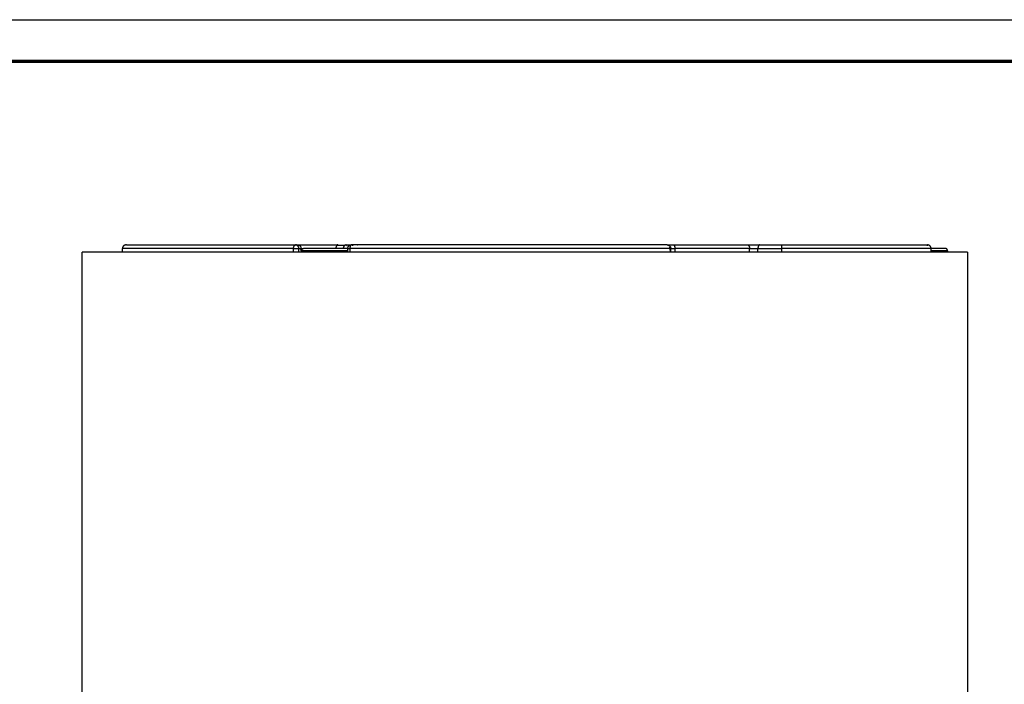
# Model space of a CAD drawing. Header units: millimetres. Extents: x -534 to -34, y 1269 to 1769.
# Tile 38 of 91: x -353 to -220, y 1679 to 1769. Entities that reach past the tile are written whole.
import ezdxf

# ---------------------------------------------------------------- set-up
doc = ezdxf.new("R2010")
doc.units = ezdxf.units.MM
doc.layers.add('ROXX_B.FLEX', color=7, linetype='Continuous', true_color=0x000000)

msp = doc.modelspace()

# ---------------------------------------------------------------- linework, layer by layer
at = {"layer": 'ROXX_B.FLEX'}
msp.add_lwpolyline([(-33.712, 1268.915), (-533.712, 1268.915), (-533.712, 1768.915), (-33.712, 1768.915)], close=True, dxfattribs=at)
at = {"layer": 'ROXX_B.FLEX', "color": 250, "lineweight": 70, "true_color": 0x1a171b}
msp.add_lwpolyline([(-39.351, 1274.554), (-528.073, 1274.554), (-528.073, 1763.276), (-39.351, 1763.276)], close=True, dxfattribs=at)
at = {"layer": 'ROXX_B.FLEX', "color": 18, "true_color": 0x000000}
for points in [[(-338.848, 1738.371), (-338.864, 1738.371), (-338.879, 1738.37), (-338.894, 1738.369), (-338.909, 1738.368), (-338.924, 1738.366), (-338.939, 1738.364), (-338.953, 1738.362), (-338.967, 1738.359), (-338.981, 1738.356), (-338.995, 1738.353), (-339.009, 1738.349), (-339.022, 1738.345), (-339.036, 1738.341), (-339.049, 1738.337), (-339.062, 1738.332), (-339.074, 1738.327), (-339.087, 1738.322), (-339.099, 1738.316), (-339.111, 1738.311), (-339.122, 1738.305), (-339.134, 1738.299), (-339.145, 1738.292), (-339.156, 1738.286), (-339.167, 1738.279), (-339.177, 1738.272), (-339.188, 1738.265), (-339.198, 1738.258), (-339.208, 1738.25), (-339.217, 1738.242), (-339.227, 1738.234), (-339.236, 1738.226), (-339.245, 1738.218), (-339.254, 1738.209), (-339.262, 1738.201), (-339.271, 1738.192), (-339.279, 1738.183), (-339.287, 1738.174), (-339.294, 1738.164), (-339.302, 1738.155), (-339.309, 1738.145), (-339.316, 1738.135), (-339.322, 1738.125), (-339.329, 1738.115), (-339.335, 1738.105), (-339.341, 1738.095), (-339.346, 1738.084), (-339.352, 1738.074), (-339.357, 1738.063), (-339.361, 1738.052), (-339.366, 1738.041), (-339.37, 1738.03), (-339.374, 1738.019), (-339.378, 1738.008), (-339.381, 1737.997), (-339.384, 1737.986), (-339.387, 1737.974), (-339.39, 1737.963), (-339.392, 1737.951), (-339.394, 1737.94), (-339.395, 1737.928), (-339.397, 1737.916), (-339.398, 1737.905), (-339.398, 1737.893), (-339.399, 1737.881)], [(-338.848, 1738.371), (-338.864, 1738.371), (-338.879, 1738.37), (-338.894, 1738.369), (-338.909, 1738.368), (-338.924, 1738.366), (-338.939, 1738.364), (-338.953, 1738.362), (-338.967, 1738.359), (-338.981, 1738.356), (-338.995, 1738.353), (-339.009, 1738.349), (-339.022, 1738.345), (-339.036, 1738.341), (-339.049, 1738.337), (-339.062, 1738.332), (-339.074, 1738.327), (-339.087, 1738.322), (-339.099, 1738.316), (-339.111, 1738.311), (-339.122, 1738.305), (-339.134, 1738.299), (-339.145, 1738.292), (-339.156, 1738.286), (-339.167, 1738.279), (-339.177, 1738.272), (-339.188, 1738.265), (-339.198, 1738.258), (-339.208, 1738.25), (-339.217, 1738.242), (-339.227, 1738.234), (-339.236, 1738.226), (-339.245, 1738.218), (-339.254, 1738.209), (-339.262, 1738.201), (-339.271, 1738.192), (-339.279, 1738.183), (-339.287, 1738.174), (-339.294, 1738.164), (-339.302, 1738.155), (-339.309, 1738.145), (-339.316, 1738.135), (-339.322, 1738.125), (-339.329, 1738.115), (-339.335, 1738.105), (-339.341, 1738.095), (-339.346, 1738.084), (-339.352, 1738.074), (-339.357, 1738.063), (-339.361, 1738.052), (-339.366, 1738.041), (-339.37, 1738.03), (-339.374, 1738.019), (-339.378, 1738.008), (-339.381, 1737.997), (-339.384, 1737.986), (-339.387, 1737.974), (-339.39, 1737.963), (-339.392, 1737.951), (-339.394, 1737.94), (-339.395, 1737.928), (-339.397, 1737.916), (-339.398, 1737.905), (-339.398, 1737.893), (-339.399, 1737.881)], [(-338.848, 1738.371), (-315.901, 1738.371)], [(-338.848, 1738.371), (-315.901, 1738.371)], [(-315.901, 1738.371), (-315.612, 1738.371)], [(-315.901, 1738.371), (-315.612, 1738.371)], [(-315.612, 1738.371), (-310.25, 1738.371)], [(-315.612, 1738.371), (-310.25, 1738.371)], [(-310.193, 1738.358), (-310.196, 1738.36), (-310.2, 1738.361), (-310.203, 1738.363), (-310.207, 1738.364), (-310.21, 1738.365), (-310.214, 1738.366), (-310.217, 1738.367), (-310.221, 1738.368), (-310.225, 1738.369), (-310.228, 1738.369), (-310.232, 1738.37), (-310.235, 1738.37), (-310.239, 1738.37), (-310.242, 1738.371), (-310.246, 1738.371), (-310.25, 1738.371)], [(-310.193, 1738.358), (-310.196, 1738.36), (-310.2, 1738.361), (-310.203, 1738.363), (-310.207, 1738.364), (-310.21, 1738.365), (-310.214, 1738.366), (-310.217, 1738.367), (-310.221, 1738.368), (-310.225, 1738.369), (-310.228, 1738.369), (-310.232, 1738.37), (-310.235, 1738.37), (-310.239, 1738.37), (-310.242, 1738.371), (-310.246, 1738.371), (-310.25, 1738.371)], [(-310.174, 1738.365), (-310.083, 1738.352), (-309.993, 1738.342), (-309.905, 1738.334), (-309.817, 1738.328), (-309.731, 1738.324), (-309.646, 1738.323), (-309.563, 1738.324), (-309.482, 1738.328), (-309.404, 1738.333), (-309.328, 1738.341), (-309.254, 1738.351), (-309.182, 1738.363)], [(-310.174, 1738.365), (-310.083, 1738.352), (-309.993, 1738.342), (-309.905, 1738.334), (-309.817, 1738.328), (-309.731, 1738.324), (-309.646, 1738.323), (-309.563, 1738.324), (-309.482, 1738.328), (-309.404, 1738.333), (-309.328, 1738.341), (-309.254, 1738.351), (-309.182, 1738.363)], [(-309.092, 1738.371), (-308.314, 1738.371)], [(-309.092, 1738.371), (-308.314, 1738.371)], [(-308.931, 1738.247), (-308.935, 1738.254), (-308.939, 1738.261), (-308.944, 1738.268), (-308.948, 1738.275), (-308.952, 1738.281), (-308.957, 1738.288), (-308.962, 1738.294), (-308.966, 1738.3), (-308.971, 1738.305), (-308.976, 1738.311), (-308.981, 1738.316), (-308.986, 1738.321), (-308.991, 1738.326), (-308.996, 1738.33), (-309.001, 1738.335), (-309.006, 1738.339), (-309.012, 1738.343), (-309.017, 1738.346), (-309.02, 1738.348), (-309.022, 1738.35), (-309.025, 1738.351), (-309.028, 1738.353), (-309.03, 1738.354), (-309.033, 1738.356), (-309.036, 1738.357), (-309.038, 1738.358), (-309.041, 1738.36), (-309.044, 1738.361), (-309.046, 1738.362), (-309.049, 1738.363), (-309.052, 1738.364), (-309.055, 1738.365), (-309.057, 1738.366), (-309.06, 1738.366), (-309.063, 1738.367), (-309.065, 1738.368), (-309.068, 1738.368), (-309.071, 1738.369), (-309.074, 1738.369), (-309.076, 1738.37), (-309.079, 1738.37), (-309.082, 1738.37), (-309.084, 1738.371), (-309.087, 1738.371), (-309.09, 1738.371), (-309.092, 1738.371)], [(-308.931, 1738.247), (-308.935, 1738.254), (-308.939, 1738.261), (-308.944, 1738.268), (-308.948, 1738.275), (-308.952, 1738.281), (-308.957, 1738.288), (-308.962, 1738.294), (-308.966, 1738.3), (-308.971, 1738.305), (-308.976, 1738.311), (-308.981, 1738.316), (-308.986, 1738.321), (-308.991, 1738.326), (-308.996, 1738.33), (-309.001, 1738.335), (-309.006, 1738.339), (-309.012, 1738.343), (-309.017, 1738.346), (-309.02, 1738.348), (-309.022, 1738.35), (-309.025, 1738.351), (-309.028, 1738.353), (-309.03, 1738.354), (-309.033, 1738.356), (-309.036, 1738.357), (-309.038, 1738.358), (-309.041, 1738.36), (-309.044, 1738.361), (-309.046, 1738.362), (-309.049, 1738.363), (-309.052, 1738.364), (-309.055, 1738.365), (-309.057, 1738.366), (-309.06, 1738.366), (-309.063, 1738.367), (-309.065, 1738.368), (-309.068, 1738.368), (-309.071, 1738.369), (-309.074, 1738.369), (-309.076, 1738.37), (-309.079, 1738.37), (-309.082, 1738.37), (-309.084, 1738.371), (-309.087, 1738.371), (-309.09, 1738.371), (-309.092, 1738.371)], [(-265.558, 1738.371), (-308.336, 1738.371)], [(-265.558, 1738.371), (-308.336, 1738.371)], [(-308.221, 1738.328), (-308.21, 1738.334), (-308.199, 1738.339), (-308.188, 1738.343), (-308.177, 1738.347), (-308.166, 1738.351), (-308.155, 1738.355), (-308.144, 1738.358), (-308.133, 1738.361), (-308.122, 1738.363), (-308.111, 1738.365), (-308.1, 1738.367), (-308.089, 1738.368), (-308.078, 1738.37), (-308.068, 1738.37), (-308.057, 1738.371), (-308.046, 1738.371)], [(-308.221, 1738.328), (-308.21, 1738.334), (-308.199, 1738.339), (-308.188, 1738.343), (-308.177, 1738.347), (-308.166, 1738.351), (-308.155, 1738.355), (-308.144, 1738.358), (-308.133, 1738.361), (-308.122, 1738.363), (-308.111, 1738.365), (-308.1, 1738.367), (-308.089, 1738.368), (-308.078, 1738.37), (-308.068, 1738.37), (-308.057, 1738.371), (-308.046, 1738.371)], [(-307.461, 1738.371), (-307.462, 1738.371), (-307.464, 1738.371), (-307.466, 1738.371), (-307.468, 1738.37), (-307.471, 1738.37), (-307.474, 1738.37), (-307.477, 1738.369), (-307.48, 1738.369), (-307.483, 1738.368), (-307.489, 1738.366), (-307.496, 1738.365), (-307.504, 1738.362), (-307.511, 1738.36), (-307.519, 1738.357), (-307.528, 1738.354), (-307.537, 1738.35), (-307.546, 1738.346), (-307.565, 1738.338), (-307.585, 1738.328)], [(-307.461, 1738.371), (-307.462, 1738.371), (-307.464, 1738.371), (-307.466, 1738.371), (-307.468, 1738.37), (-307.471, 1738.37), (-307.474, 1738.37), (-307.477, 1738.369), (-307.48, 1738.369), (-307.483, 1738.368), (-307.489, 1738.366), (-307.496, 1738.365), (-307.504, 1738.362), (-307.511, 1738.36), (-307.519, 1738.357), (-307.528, 1738.354), (-307.537, 1738.35), (-307.546, 1738.346), (-307.565, 1738.338), (-307.585, 1738.328)], [(-264.686, 1738.371), (-254.651, 1738.371)], [(-264.686, 1738.371), (-254.651, 1738.371)], [(-254.651, 1738.371), (-252.971, 1738.371)], [(-254.651, 1738.371), (-252.971, 1738.371)], [(-252.971, 1738.371), (-250.081, 1738.371)], [(-252.971, 1738.371), (-250.081, 1738.371)], [(-250.081, 1738.371), (-230.251, 1738.371)], [(-250.081, 1738.371), (-230.251, 1738.371)], [(-230.251, 1738.224), (-230.251, 1738.371)], [(-230.251, 1738.224), (-230.251, 1738.371)], [(-229.752, 1737.881), (-229.753, 1737.892), (-229.753, 1737.903), (-229.754, 1737.915), (-229.755, 1737.926), (-229.757, 1737.937), (-229.758, 1737.948), (-229.76, 1737.96), (-229.762, 1737.971), (-229.765, 1737.983), (-229.767, 1737.994), (-229.771, 1738.005), (-229.774, 1738.017), (-229.778, 1738.028), (-229.781, 1738.04), (-229.786, 1738.051), (-229.79, 1738.063), (-229.795, 1738.074), (-229.8, 1738.085), (-229.806, 1738.096), (-229.811, 1738.107), (-229.817, 1738.118), (-229.824, 1738.129), (-229.83, 1738.14), (-229.837, 1738.15), (-229.844, 1738.161), (-229.852, 1738.171), (-229.859, 1738.181), (-229.867, 1738.191), (-229.876, 1738.2), (-229.884, 1738.21), (-229.893, 1738.219), (-229.902, 1738.228), (-229.911, 1738.237), (-229.92, 1738.246), (-229.93, 1738.254), (-229.94, 1738.262), (-229.95, 1738.27), (-229.96, 1738.277), (-229.97, 1738.284), (-229.981, 1738.291), (-229.992, 1738.298), (-230.002, 1738.304), (-230.013, 1738.311), (-230.024, 1738.316), (-230.035, 1738.322), (-230.047, 1738.327), (-230.058, 1738.332), (-230.069, 1738.337), (-230.081, 1738.341), (-230.092, 1738.345), (-230.104, 1738.349), (-230.115, 1738.352), (-230.126, 1738.355), (-230.138, 1738.358), (-230.149, 1738.36), (-230.161, 1738.363), (-230.172, 1738.365), (-230.184, 1738.366), (-230.195, 1738.368), (-230.206, 1738.369), (-230.217, 1738.37), (-230.229, 1738.37), (-230.24, 1738.371), (-230.251, 1738.371)], [(-229.752, 1737.881), (-229.753, 1737.892), (-229.753, 1737.903), (-229.754, 1737.915), (-229.755, 1737.926), (-229.757, 1737.937), (-229.758, 1737.948), (-229.76, 1737.96), (-229.762, 1737.971), (-229.765, 1737.983), (-229.767, 1737.994), (-229.771, 1738.005), (-229.774, 1738.017), (-229.778, 1738.028), (-229.781, 1738.04), (-229.786, 1738.051), (-229.79, 1738.063), (-229.795, 1738.074), (-229.8, 1738.085), (-229.806, 1738.096), (-229.811, 1738.107), (-229.817, 1738.118), (-229.824, 1738.129), (-229.83, 1738.14), (-229.837, 1738.15), (-229.844, 1738.161), (-229.852, 1738.171), (-229.859, 1738.181), (-229.867, 1738.191), (-229.876, 1738.2), (-229.884, 1738.21), (-229.893, 1738.219), (-229.902, 1738.228), (-229.911, 1738.237), (-229.92, 1738.246), (-229.93, 1738.254), (-229.94, 1738.262), (-229.95, 1738.27), (-229.96, 1738.277), (-229.97, 1738.284), (-229.981, 1738.291), (-229.992, 1738.298), (-230.002, 1738.304), (-230.013, 1738.311), (-230.024, 1738.316), (-230.035, 1738.322), (-230.047, 1738.327), (-230.058, 1738.332), (-230.069, 1738.337), (-230.081, 1738.341), (-230.092, 1738.345), (-230.104, 1738.349), (-230.115, 1738.352), (-230.126, 1738.355), (-230.138, 1738.358), (-230.149, 1738.36), (-230.161, 1738.363), (-230.172, 1738.365), (-230.184, 1738.366), (-230.195, 1738.368), (-230.206, 1738.369), (-230.217, 1738.37), (-230.229, 1738.37), (-230.24, 1738.371), (-230.251, 1738.371)], [(-344.829, 1580.083), (-344.829, 1737.371)], [(-339.399, 1737.881), (-339.41, 1737.371)], [(-339.399, 1737.881), (-339.41, 1737.371)], [(-224.829, 1737.371), (-224.83, 1737.371), (-224.833, 1737.371), (-224.844, 1737.371), (-224.889, 1737.371), (-225.072, 1737.371), (-225.831, 1737.371), (-229.042, 1737.371), (-242.403, 1737.371), (-284.829, 1737.371)], [(-224.829, 1737.371), (-224.83, 1737.371), (-224.833, 1737.371), (-224.844, 1737.371), (-224.889, 1737.371), (-225.072, 1737.371), (-225.831, 1737.371), (-229.042, 1737.371), (-242.403, 1737.371), (-284.829, 1737.371)], [(-227.829, 1737.884), (-227.829, 1737.884), (-227.829, 1737.884), (-227.83, 1737.884), (-227.831, 1737.884), (-227.836, 1737.884), (-227.858, 1737.884), (-227.947, 1737.884), (-228.327, 1737.884), (-229.752, 1737.884)], [(-227.829, 1737.884), (-227.829, 1737.884), (-227.829, 1737.884), (-227.83, 1737.884), (-227.831, 1737.884), (-227.836, 1737.884), (-227.858, 1737.884), (-227.947, 1737.884), (-228.327, 1737.884), (-229.752, 1737.884)], [(-227.529, 1737.584), (-227.529, 1737.591), (-227.53, 1737.597), (-227.53, 1737.604), (-227.531, 1737.611), (-227.531, 1737.618), (-227.532, 1737.625), (-227.533, 1737.632), (-227.534, 1737.639), (-227.536, 1737.646), (-227.537, 1737.653), (-227.539, 1737.66), (-227.541, 1737.667), (-227.543, 1737.674), (-227.545, 1737.681), (-227.548, 1737.687), (-227.55, 1737.694), (-227.553, 1737.701), (-227.556, 1737.708), (-227.559, 1737.715), (-227.563, 1737.722), (-227.566, 1737.728), (-227.57, 1737.735), (-227.574, 1737.742), (-227.578, 1737.748), (-227.582, 1737.755), (-227.587, 1737.761), (-227.592, 1737.767), (-227.596, 1737.773), (-227.601, 1737.779), (-227.606, 1737.785), (-227.612, 1737.791), (-227.617, 1737.796), (-227.623, 1737.802), (-227.628, 1737.807), (-227.634, 1737.812), (-227.64, 1737.817), (-227.646, 1737.822), (-227.652, 1737.826), (-227.659, 1737.831), (-227.665, 1737.835), (-227.672, 1737.839), (-227.678, 1737.843), (-227.685, 1737.847), (-227.692, 1737.85), (-227.698, 1737.854), (-227.705, 1737.857), (-227.712, 1737.86), (-227.719, 1737.863), (-227.726, 1737.866), (-227.733, 1737.868), (-227.74, 1737.87), (-227.747, 1737.872), (-227.754, 1737.874), (-227.761, 1737.876), (-227.768, 1737.878), (-227.775, 1737.879), (-227.782, 1737.88), (-227.789, 1737.881), (-227.795, 1737.882), (-227.802, 1737.883), (-227.809, 1737.883), (-227.816, 1737.884), (-227.823, 1737.884), (-227.829, 1737.884)], [(-227.529, 1737.584), (-227.529, 1737.591), (-227.53, 1737.597), (-227.53, 1737.604), (-227.531, 1737.611), (-227.531, 1737.618), (-227.532, 1737.625), (-227.533, 1737.632), (-227.534, 1737.639), (-227.536, 1737.646), (-227.537, 1737.653), (-227.539, 1737.66), (-227.541, 1737.667), (-227.543, 1737.674), (-227.545, 1737.681), (-227.548, 1737.687), (-227.55, 1737.694), (-227.553, 1737.701), (-227.556, 1737.708), (-227.559, 1737.715), (-227.563, 1737.722), (-227.566, 1737.728), (-227.57, 1737.735), (-227.574, 1737.742), (-227.578, 1737.748), (-227.582, 1737.755), (-227.587, 1737.761), (-227.592, 1737.767), (-227.596, 1737.773), (-227.601, 1737.779), (-227.606, 1737.785), (-227.612, 1737.791), (-227.617, 1737.796), (-227.623, 1737.802), (-227.628, 1737.807), (-227.634, 1737.812), (-227.64, 1737.817), (-227.646, 1737.822), (-227.652, 1737.826), (-227.659, 1737.831), (-227.665, 1737.835), (-227.672, 1737.839), (-227.678, 1737.843), (-227.685, 1737.847), (-227.692, 1737.85), (-227.698, 1737.854), (-227.705, 1737.857), (-227.712, 1737.86), (-227.719, 1737.863), (-227.726, 1737.866), (-227.733, 1737.868), (-227.74, 1737.87), (-227.747, 1737.872), (-227.754, 1737.874), (-227.761, 1737.876), (-227.768, 1737.878), (-227.775, 1737.879), (-227.782, 1737.88), (-227.789, 1737.881), (-227.795, 1737.882), (-227.802, 1737.883), (-227.809, 1737.883), (-227.816, 1737.884), (-227.823, 1737.884), (-227.829, 1737.884)], [(-227.529, 1737.584), (-227.529, 1737.371)], [(-227.529, 1737.584), (-227.529, 1737.371)], [(-224.829, 1737.371), (-224.829, 1555.871)]]:
    msp.add_lwpolyline(points, dxfattribs=at)
at = {"layer": 'ROXX_B.FLEX', "color": 18, "lineweight": -3, "true_color": 0x000000}
for points in [[(-316.185, 1737.881), (-316.185, 1737.903), (-316.184, 1737.926), (-316.182, 1737.948), (-316.179, 1737.971), (-316.176, 1737.994), (-316.173, 1738.017), (-316.169, 1738.04), (-316.164, 1738.063), (-316.158, 1738.085), (-316.152, 1738.107), (-316.145, 1738.129), (-316.141, 1738.14), (-316.137, 1738.15), (-316.133, 1738.161), (-316.129, 1738.171), (-316.124, 1738.181), (-316.12, 1738.191), (-316.115, 1738.2), (-316.11, 1738.21), (-316.105, 1738.219), (-316.1, 1738.228), (-316.095, 1738.237), (-316.089, 1738.246), (-316.084, 1738.254), (-316.078, 1738.262), (-316.073, 1738.27), (-316.067, 1738.277), (-316.061, 1738.284), (-316.055, 1738.291), (-316.049, 1738.298), (-316.043, 1738.304), (-316.037, 1738.311), (-316.03, 1738.316), (-316.024, 1738.322), (-316.018, 1738.327), (-316.011, 1738.332), (-316.005, 1738.337), (-315.998, 1738.341), (-315.992, 1738.345), (-315.988, 1738.347), (-315.985, 1738.349), (-315.982, 1738.35), (-315.979, 1738.352), (-315.975, 1738.354), (-315.972, 1738.355), (-315.969, 1738.357), (-315.966, 1738.358), (-315.962, 1738.359), (-315.959, 1738.36), (-315.956, 1738.362), (-315.953, 1738.363), (-315.949, 1738.364), (-315.946, 1738.365), (-315.943, 1738.366), (-315.94, 1738.366), (-315.936, 1738.367), (-315.933, 1738.368), (-315.93, 1738.368), (-315.927, 1738.369), (-315.924, 1738.369), (-315.92, 1738.37), (-315.917, 1738.37), (-315.914, 1738.37), (-315.911, 1738.371), (-315.908, 1738.371), (-315.905, 1738.371), (-315.901, 1738.371)], [(-315.469, 1737.884), (-315.469, 1737.895), (-315.47, 1737.906), (-315.47, 1737.917), (-315.471, 1737.928), (-315.473, 1737.939), (-315.474, 1737.951), (-315.476, 1737.962), (-315.478, 1737.973), (-315.48, 1737.985), (-315.482, 1737.996), (-315.485, 1738.008), (-315.488, 1738.019), (-315.491, 1738.03), (-315.495, 1738.042), (-315.498, 1738.053), (-315.502, 1738.064), (-315.506, 1738.076), (-315.511, 1738.087), (-315.516, 1738.098), (-315.521, 1738.109), (-315.526, 1738.12), (-315.531, 1738.13), (-315.537, 1738.141), (-315.543, 1738.152), (-315.549, 1738.162), (-315.556, 1738.172), (-315.563, 1738.182), (-315.569, 1738.192), (-315.577, 1738.201), (-315.584, 1738.211), (-315.592, 1738.22), (-315.599, 1738.229), (-315.607, 1738.238), (-315.615, 1738.246), (-315.624, 1738.255), (-315.632, 1738.263), (-315.641, 1738.27), (-315.65, 1738.278), (-315.659, 1738.285), (-315.668, 1738.292), (-315.677, 1738.299), (-315.686, 1738.305), (-315.696, 1738.311), (-315.705, 1738.317), (-315.715, 1738.322), (-315.725, 1738.327), (-315.735, 1738.332), (-315.744, 1738.337), (-315.754, 1738.341), (-315.764, 1738.345), (-315.774, 1738.349), (-315.784, 1738.352), (-315.794, 1738.355), (-315.804, 1738.358), (-315.814, 1738.361), (-315.824, 1738.363), (-315.834, 1738.365), (-315.844, 1738.366), (-315.853, 1738.368), (-315.863, 1738.369), (-315.873, 1738.37), (-315.882, 1738.37), (-315.892, 1738.371), (-315.901, 1738.371)], [(-315.612, 1738.371), (-315.603, 1738.371), (-315.593, 1738.37), (-315.583, 1738.37), (-315.574, 1738.369), (-315.564, 1738.368), (-315.554, 1738.366), (-315.544, 1738.365), (-315.534, 1738.363), (-315.525, 1738.361), (-315.515, 1738.358), (-315.505, 1738.355), (-315.495, 1738.352), (-315.485, 1738.349), (-315.475, 1738.345), (-315.465, 1738.341), (-315.455, 1738.337), (-315.445, 1738.332), (-315.435, 1738.327), (-315.426, 1738.322), (-315.416, 1738.317), (-315.407, 1738.311), (-315.397, 1738.305), (-315.388, 1738.299), (-315.379, 1738.292), (-315.369, 1738.285), (-315.36, 1738.278), (-315.352, 1738.27), (-315.343, 1738.263), (-315.334, 1738.255), (-315.326, 1738.246), (-315.318, 1738.238), (-315.31, 1738.229), (-315.302, 1738.22), (-315.295, 1738.211), (-315.287, 1738.201), (-315.28, 1738.192), (-315.273, 1738.182), (-315.266, 1738.172), (-315.26, 1738.162), (-315.254, 1738.152), (-315.248, 1738.141), (-315.242, 1738.13), (-315.237, 1738.12), (-315.231, 1738.109), (-315.226, 1738.098), (-315.222, 1738.087), (-315.217, 1738.076), (-315.213, 1738.064), (-315.209, 1738.053), (-315.205, 1738.042), (-315.202, 1738.03), (-315.199, 1738.019), (-315.196, 1738.008), (-315.193, 1737.996), (-315.19, 1737.985), (-315.188, 1737.973), (-315.186, 1737.962), (-315.185, 1737.951), (-315.183, 1737.939), (-315.182, 1737.928), (-315.181, 1737.917), (-315.18, 1737.906), (-315.18, 1737.895), (-315.179, 1737.884)], [(-310.43, 1737.884), (-310.426, 1737.912), (-310.42, 1737.942), (-310.414, 1737.973), (-310.406, 1738.004), (-310.397, 1738.036), (-310.388, 1738.067), (-310.378, 1738.099), (-310.367, 1738.13), (-310.356, 1738.16), (-310.344, 1738.189), (-310.338, 1738.203), (-310.332, 1738.216), (-310.325, 1738.229), (-310.319, 1738.242), (-310.312, 1738.254), (-310.306, 1738.266), (-310.299, 1738.277), (-310.292, 1738.288), (-310.289, 1738.293), (-310.285, 1738.297), (-310.282, 1738.302), (-310.278, 1738.307), (-310.275, 1738.311), (-310.271, 1738.315), (-310.268, 1738.319), (-310.264, 1738.323), (-310.26, 1738.327), (-310.256, 1738.33), (-310.252, 1738.334), (-310.25, 1738.336), (-310.248, 1738.337), (-310.247, 1738.339), (-310.245, 1738.34), (-310.243, 1738.342), (-310.241, 1738.343), (-310.239, 1738.344), (-310.237, 1738.346), (-310.235, 1738.347), (-310.233, 1738.348), (-310.231, 1738.349), (-310.229, 1738.35), (-310.227, 1738.351), (-310.225, 1738.352), (-310.223, 1738.353), (-310.221, 1738.354), (-310.219, 1738.354), (-310.217, 1738.355), (-310.215, 1738.356), (-310.213, 1738.356), (-310.211, 1738.357), (-310.209, 1738.357), (-310.207, 1738.358), (-310.205, 1738.358), (-310.203, 1738.358), (-310.201, 1738.359), (-310.2, 1738.359), (-310.198, 1738.359), (-310.196, 1738.359), (-310.194, 1738.359), (-310.192, 1738.359), (-310.19, 1738.359), (-310.188, 1738.359), (-310.186, 1738.359), (-310.184, 1738.359), (-310.183, 1738.359), (-310.181, 1738.359), (-310.179, 1738.358), (-310.177, 1738.358), (-310.175, 1738.358), (-310.173, 1738.357), (-310.172, 1738.357), (-310.17, 1738.356), (-310.168, 1738.356), (-310.166, 1738.355), (-310.164, 1738.354), (-310.163, 1738.354), (-310.161, 1738.353), (-310.159, 1738.352), (-310.157, 1738.351), (-310.156, 1738.351), (-310.154, 1738.35), (-310.152, 1738.349), (-310.15, 1738.348), (-310.149, 1738.347), (-310.147, 1738.346), (-310.145, 1738.345), (-310.144, 1738.344)], [(-310.25, 1738.371), (-310.252, 1738.371), (-310.254, 1738.371), (-310.256, 1738.371), (-310.258, 1738.37), (-310.26, 1738.37), (-310.262, 1738.37), (-310.264, 1738.369), (-310.266, 1738.369), (-310.268, 1738.368), (-310.27, 1738.368), (-310.272, 1738.367), (-310.274, 1738.366), (-310.276, 1738.365), (-310.278, 1738.365), (-310.28, 1738.364), (-310.282, 1738.363)], [(-309.406, 1737.884), (-309.405, 1737.906), (-309.404, 1737.928), (-309.402, 1737.951), (-309.399, 1737.973), (-309.396, 1737.996), (-309.392, 1738.019), (-309.387, 1738.042), (-309.381, 1738.064), (-309.375, 1738.087), (-309.372, 1738.098), (-309.368, 1738.109), (-309.364, 1738.12), (-309.36, 1738.13), (-309.356, 1738.141), (-309.352, 1738.152), (-309.347, 1738.162), (-309.343, 1738.172), (-309.338, 1738.182), (-309.333, 1738.192), (-309.328, 1738.201), (-309.322, 1738.211), (-309.317, 1738.22), (-309.311, 1738.229), (-309.305, 1738.238), (-309.299, 1738.246), (-309.293, 1738.255), (-309.287, 1738.263), (-309.281, 1738.27), (-309.275, 1738.278), (-309.268, 1738.285), (-309.261, 1738.292), (-309.255, 1738.299), (-309.248, 1738.305), (-309.241, 1738.311), (-309.234, 1738.317), (-309.227, 1738.322), (-309.22, 1738.327), (-309.213, 1738.332), (-309.206, 1738.337), (-309.199, 1738.341), (-309.192, 1738.345), (-309.185, 1738.349), (-309.177, 1738.352), (-309.17, 1738.355), (-309.163, 1738.358), (-309.159, 1738.359), (-309.156, 1738.361), (-309.152, 1738.362), (-309.149, 1738.363), (-309.145, 1738.364), (-309.142, 1738.365), (-309.138, 1738.366), (-309.134, 1738.366), (-309.131, 1738.367), (-309.127, 1738.368), (-309.124, 1738.368), (-309.12, 1738.369), (-309.117, 1738.369), (-309.113, 1738.37), (-309.11, 1738.37), (-309.106, 1738.37), (-309.103, 1738.371), (-309.099, 1738.371), (-309.096, 1738.371), (-309.092, 1738.371)], [(-308.836, 1737.888), (-308.835, 1737.9), (-308.834, 1737.912), (-308.833, 1737.923), (-308.832, 1737.935), (-308.83, 1737.947), (-308.828, 1737.959), (-308.826, 1737.97), (-308.823, 1737.982), (-308.821, 1737.993), (-308.818, 1738.004), (-308.815, 1738.015), (-308.811, 1738.027), (-308.807, 1738.037), (-308.803, 1738.048), (-308.799, 1738.059), (-308.795, 1738.069), (-308.79, 1738.081), (-308.784, 1738.092), (-308.779, 1738.103), (-308.773, 1738.114), (-308.767, 1738.124), (-308.761, 1738.134), (-308.754, 1738.144), (-308.748, 1738.154), (-308.741, 1738.164), (-308.734, 1738.173), (-308.727, 1738.182), (-308.72, 1738.191), (-308.712, 1738.2), (-308.705, 1738.208), (-308.697, 1738.217), (-308.689, 1738.224), (-308.681, 1738.232), (-308.673, 1738.24), (-308.665, 1738.247), (-308.656, 1738.255), (-308.647, 1738.262), (-308.638, 1738.269), (-308.629, 1738.276), (-308.619, 1738.283), (-308.609, 1738.289), (-308.599, 1738.296), (-308.589, 1738.302), (-308.578, 1738.308), (-308.568, 1738.314), (-308.557, 1738.319), (-308.546, 1738.325), (-308.534, 1738.33), (-308.523, 1738.335), (-308.511, 1738.339), (-308.5, 1738.343), (-308.488, 1738.347), (-308.475, 1738.351), (-308.463, 1738.354), (-308.451, 1738.358), (-308.438, 1738.36), (-308.426, 1738.363), (-308.413, 1738.365), (-308.4, 1738.367), (-308.388, 1738.368), (-308.375, 1738.369), (-308.362, 1738.37), (-308.349, 1738.371), (-308.336, 1738.371)], [(-308.336, 1738.371), (-308.338, 1738.371), (-308.341, 1738.371), (-308.343, 1738.371), (-308.345, 1738.37), (-308.348, 1738.37), (-308.35, 1738.37), (-308.353, 1738.369), (-308.355, 1738.369), (-308.357, 1738.368), (-308.36, 1738.368), (-308.362, 1738.367), (-308.365, 1738.366), (-308.367, 1738.366), (-308.37, 1738.365), (-308.372, 1738.364), (-308.374, 1738.363), (-308.377, 1738.362), (-308.379, 1738.36), (-308.382, 1738.359), (-308.384, 1738.358), (-308.387, 1738.357), (-308.389, 1738.355), (-308.392, 1738.354), (-308.394, 1738.352), (-308.397, 1738.35), (-308.399, 1738.349), (-308.402, 1738.347), (-308.404, 1738.345), (-308.407, 1738.343), (-308.409, 1738.341), (-308.412, 1738.339), (-308.414, 1738.337), (-308.416, 1738.334), (-308.419, 1738.332), (-308.424, 1738.327), (-308.429, 1738.322), (-308.433, 1738.316), (-308.438, 1738.311), (-308.443, 1738.304), (-308.447, 1738.298), (-308.452, 1738.291), (-308.457, 1738.284), (-308.461, 1738.277), (-308.465, 1738.27), (-308.47, 1738.262), (-308.474, 1738.254), (-308.478, 1738.246), (-308.482, 1738.237), (-308.486, 1738.228), (-308.49, 1738.219), (-308.494, 1738.21), (-308.501, 1738.191), (-308.508, 1738.171), (-308.514, 1738.15), (-308.52, 1738.129), (-308.525, 1738.107), (-308.53, 1738.085), (-308.534, 1738.063), (-308.538, 1738.04), (-308.541, 1738.017), (-308.544, 1737.994), (-308.546, 1737.971), (-308.548, 1737.948), (-308.549, 1737.926), (-308.55, 1737.903), (-308.55, 1737.881)], [(-265.558, 1738.371), (-265.544, 1738.371), (-265.53, 1738.37), (-265.516, 1738.369), (-265.502, 1738.368), (-265.489, 1738.366), (-265.475, 1738.364), (-265.462, 1738.362), (-265.449, 1738.359), (-265.436, 1738.356), (-265.423, 1738.353), (-265.41, 1738.349), (-265.398, 1738.345), (-265.385, 1738.341), (-265.373, 1738.337), (-265.361, 1738.332), (-265.35, 1738.327), (-265.338, 1738.322), (-265.327, 1738.316), (-265.316, 1738.311), (-265.305, 1738.305), (-265.294, 1738.299), (-265.284, 1738.292), (-265.274, 1738.286), (-265.264, 1738.279), (-265.254, 1738.272), (-265.244, 1738.265), (-265.235, 1738.258), (-265.226, 1738.25), (-265.217, 1738.242), (-265.208, 1738.234), (-265.2, 1738.226), (-265.191, 1738.218), (-265.183, 1738.209), (-265.175, 1738.201), (-265.168, 1738.192), (-265.16, 1738.183), (-265.153, 1738.174), (-265.146, 1738.164), (-265.139, 1738.155), (-265.132, 1738.145), (-265.126, 1738.135), (-265.12, 1738.125), (-265.114, 1738.115), (-265.108, 1738.105), (-265.103, 1738.095), (-265.098, 1738.084), (-265.093, 1738.074), (-265.088, 1738.063), (-265.083, 1738.052), (-265.079, 1738.041), (-265.075, 1738.03), (-265.072, 1738.019), (-265.068, 1738.008), (-265.065, 1737.997), (-265.062, 1737.986), (-265.06, 1737.974), (-265.057, 1737.963), (-265.055, 1737.951), (-265.054, 1737.94), (-265.052, 1737.928), (-265.051, 1737.916), (-265.05, 1737.905), (-265.049, 1737.893), (-265.049, 1737.881)], [(-265.558, 1738.371), (-264.686, 1738.371)], [(-265.152, 1737.881), (-265.152, 1737.895), (-265.153, 1737.908), (-265.154, 1737.921), (-265.155, 1737.935), (-265.157, 1737.948), (-265.16, 1737.962), (-265.162, 1737.976), (-265.166, 1737.989), (-265.169, 1738.003), (-265.173, 1738.017), (-265.178, 1738.03), (-265.182, 1738.044), (-265.188, 1738.058), (-265.193, 1738.071), (-265.199, 1738.085), (-265.206, 1738.098)], [(-264.686, 1738.371), (-264.684, 1738.371), (-264.682, 1738.371), (-264.679, 1738.371), (-264.677, 1738.37), (-264.675, 1738.37), (-264.673, 1738.37), (-264.67, 1738.369), (-264.668, 1738.369), (-264.666, 1738.368), (-264.664, 1738.368), (-264.661, 1738.367), (-264.659, 1738.366), (-264.657, 1738.366), (-264.655, 1738.365), (-264.652, 1738.364), (-264.65, 1738.363), (-264.648, 1738.362), (-264.646, 1738.36), (-264.643, 1738.359), (-264.641, 1738.358), (-264.639, 1738.357), (-264.636, 1738.355), (-264.634, 1738.354), (-264.632, 1738.352), (-264.629, 1738.35), (-264.627, 1738.349), (-264.625, 1738.347), (-264.623, 1738.345), (-264.62, 1738.343), (-264.618, 1738.341), (-264.616, 1738.339), (-264.613, 1738.337), (-264.611, 1738.334), (-264.609, 1738.332), (-264.604, 1738.327), (-264.6, 1738.322), (-264.596, 1738.316), (-264.591, 1738.311), (-264.587, 1738.304), (-264.582, 1738.298), (-264.578, 1738.291), (-264.574, 1738.284), (-264.57, 1738.277), (-264.566, 1738.27), (-264.562, 1738.262), (-264.558, 1738.254), (-264.554, 1738.246), (-264.55, 1738.237), (-264.547, 1738.228), (-264.54, 1738.21), (-264.533, 1738.191), (-264.527, 1738.171), (-264.521, 1738.15), (-264.515, 1738.129), (-264.51, 1738.107), (-264.506, 1738.085), (-264.502, 1738.063), (-264.499, 1738.04), (-264.496, 1738.017), (-264.493, 1737.994), (-264.491, 1737.971), (-264.489, 1737.948), (-264.488, 1737.926), (-264.487, 1737.903), (-264.487, 1737.881)], [(-254.651, 1738.371), (-254.648, 1738.371), (-254.645, 1738.371), (-254.641, 1738.371), (-254.638, 1738.37), (-254.635, 1738.37), (-254.631, 1738.37), (-254.628, 1738.369), (-254.625, 1738.369), (-254.621, 1738.368), (-254.618, 1738.368), (-254.615, 1738.367), (-254.611, 1738.366), (-254.608, 1738.366), (-254.604, 1738.365), (-254.601, 1738.364), (-254.598, 1738.363), (-254.594, 1738.362), (-254.591, 1738.36), (-254.587, 1738.359), (-254.584, 1738.358), (-254.58, 1738.357), (-254.577, 1738.355), (-254.574, 1738.354), (-254.57, 1738.352), (-254.567, 1738.35), (-254.563, 1738.349), (-254.556, 1738.345), (-254.55, 1738.341), (-254.543, 1738.337), (-254.536, 1738.332), (-254.529, 1738.327), (-254.522, 1738.322), (-254.516, 1738.316), (-254.509, 1738.311), (-254.503, 1738.304), (-254.496, 1738.298), (-254.49, 1738.291), (-254.484, 1738.284), (-254.477, 1738.277), (-254.471, 1738.27), (-254.465, 1738.262), (-254.459, 1738.254), (-254.454, 1738.246), (-254.448, 1738.237), (-254.443, 1738.228), (-254.437, 1738.219), (-254.432, 1738.21), (-254.427, 1738.2), (-254.422, 1738.191), (-254.417, 1738.181), (-254.413, 1738.171), (-254.408, 1738.161), (-254.404, 1738.15), (-254.4, 1738.14), (-254.396, 1738.129), (-254.392, 1738.118), (-254.388, 1738.107), (-254.382, 1738.085), (-254.376, 1738.063), (-254.37, 1738.04), (-254.366, 1738.017), (-254.362, 1737.994), (-254.359, 1737.971), (-254.357, 1737.948), (-254.355, 1737.926), (-254.354, 1737.903), (-254.353, 1737.881)], [(-252.971, 1738.371), (-252.974, 1738.371), (-252.977, 1738.371), (-252.98, 1738.371), (-252.982, 1738.37), (-252.985, 1738.37), (-252.988, 1738.37), (-252.991, 1738.369), (-252.994, 1738.369), (-252.997, 1738.368), (-253, 1738.368), (-253.003, 1738.367), (-253.006, 1738.366), (-253.009, 1738.366), (-253.012, 1738.365), (-253.015, 1738.364), (-253.018, 1738.363), (-253.021, 1738.362), (-253.024, 1738.36), (-253.027, 1738.359), (-253.03, 1738.358), (-253.033, 1738.357), (-253.036, 1738.355), (-253.039, 1738.354), (-253.042, 1738.352), (-253.045, 1738.35), (-253.048, 1738.349), (-253.051, 1738.347), (-253.054, 1738.345), (-253.057, 1738.343), (-253.06, 1738.341), (-253.063, 1738.339), (-253.066, 1738.337), (-253.072, 1738.332), (-253.078, 1738.327), (-253.084, 1738.322), (-253.09, 1738.316), (-253.096, 1738.311), (-253.101, 1738.304), (-253.107, 1738.298), (-253.113, 1738.291), (-253.118, 1738.284), (-253.124, 1738.277), (-253.129, 1738.27), (-253.134, 1738.262), (-253.139, 1738.254), (-253.144, 1738.246), (-253.149, 1738.237), (-253.154, 1738.228), (-253.159, 1738.219), (-253.164, 1738.21), (-253.168, 1738.2), (-253.172, 1738.191), (-253.176, 1738.181), (-253.181, 1738.171), (-253.184, 1738.161), (-253.188, 1738.15), (-253.195, 1738.129), (-253.202, 1738.107), (-253.208, 1738.085), (-253.213, 1738.063), (-253.217, 1738.04), (-253.221, 1738.017), (-253.225, 1737.994), (-253.228, 1737.971), (-253.23, 1737.948), (-253.231, 1737.926), (-253.232, 1737.903), (-253.233, 1737.881)], [(-250.064, 1738.327), (-250.062, 1738.316), (-250.061, 1738.305), (-250.057, 1738.279), (-250.054, 1738.25), (-250.051, 1738.218), (-250.047, 1738.145), (-250.043, 1738.063), (-250.04, 1737.881)], [(-284.829, 1737.371), (-327.256, 1737.371), (-340.617, 1737.371), (-343.828, 1737.371), (-344.587, 1737.371), (-344.77, 1737.371), (-344.815, 1737.371), (-344.826, 1737.371), (-344.828, 1737.371), (-344.829, 1737.371)], [(-316.185, 1737.881), (-339.399, 1737.881)], [(-316.185, 1737.881), (-315.792, 1737.888), (-315.605, 1737.888), (-315.469, 1737.884)], [(-316.179, 1737.371), (-316.185, 1737.881)], [(-315.463, 1737.371), (-315.469, 1737.884)], [(-315.469, 1737.884), (-315.179, 1737.884)], [(-315.172, 1737.583), (-315.179, 1737.884)], [(-315.179, 1737.884), (-314.822, 1737.884)], [(-315.129, 1737.584), (-315.129, 1737.591), (-315.129, 1737.597), (-315.129, 1737.604), (-315.128, 1737.611), (-315.127, 1737.618), (-315.127, 1737.625), (-315.125, 1737.632), (-315.124, 1737.639), (-315.123, 1737.646), (-315.121, 1737.653), (-315.12, 1737.66), (-315.118, 1737.667), (-315.116, 1737.674), (-315.113, 1737.681), (-315.111, 1737.687), (-315.108, 1737.694), (-315.105, 1737.701), (-315.102, 1737.708), (-315.099, 1737.715), (-315.096, 1737.722), (-315.092, 1737.728), (-315.088, 1737.735), (-315.085, 1737.742), (-315.08, 1737.748), (-315.076, 1737.755), (-315.072, 1737.761), (-315.067, 1737.767), (-315.062, 1737.773), (-315.057, 1737.779), (-315.052, 1737.785), (-315.047, 1737.791), (-315.041, 1737.796), (-315.041, 1737.796), (-315.041, 1737.797), (-315.041, 1737.797), (-315.04, 1737.797), (-315.04, 1737.798), (-315.039, 1737.798), (-315.039, 1737.799), (-315.038, 1737.799), (-315.036, 1737.8), (-315.034, 1737.801), (-315.032, 1737.803), (-315.027, 1737.805), (-315.022, 1737.808), (-315.016, 1737.811), (-315.002, 1737.818), (-314.969, 1737.832), (-314.932, 1737.847), (-314.864, 1737.873), (-314.841, 1737.881), (-314.836, 1737.882), (-314.833, 1737.883), (-314.832, 1737.884), (-314.831, 1737.884), (-314.831, 1737.884), (-314.83, 1737.884), (-314.83, 1737.884), (-314.83, 1737.884), (-314.83, 1737.884), (-314.83, 1737.884), (-314.829, 1737.884), (-314.829, 1737.884)], [(-308.801, 1737.584), (-313.479, 1737.584), (-315.129, 1737.584)], [(-315.129, 1737.384), (-315.129, 1737.584)], [(-313.329, 1737.884), (-314.427, 1737.884), (-314.731, 1737.884), (-314.805, 1737.884), (-314.823, 1737.884), (-314.828, 1737.884), (-314.829, 1737.884), (-314.829, 1737.884), (-314.829, 1737.884), (-314.829, 1737.884)], [(-308.829, 1737.884), (-308.829, 1737.884), (-313.329, 1737.884)], [(-308.853, 1737.372), (-308.836, 1737.888)], [(-308.829, 1737.884), (-308.829, 1737.884), (-308.829, 1737.884), (-308.829, 1737.884), (-308.828, 1737.884), (-308.828, 1737.884), (-308.827, 1737.884), (-308.827, 1737.884), (-308.826, 1737.884), (-308.824, 1737.883), (-308.822, 1737.883), (-308.82, 1737.882), (-308.816, 1737.881), (-308.805, 1737.878), (-308.791, 1737.873)], [(-308.813, 1737.888), (-308.55, 1737.881)], [(-308.55, 1737.881), (-308.568, 1737.388)], [(-284.829, 1737.881), (-308.55, 1737.881)], [(-265.049, 1737.881), (-284.829, 1737.881)], [(-265.152, 1737.881), (-265.141, 1737.4)], [(-265.038, 1737.371), (-265.049, 1737.881)], [(-265.049, 1737.881), (-264.487, 1737.881)], [(-264.487, 1737.881), (-264.483, 1737.371)], [(-254.353, 1737.881), (-264.487, 1737.881)], [(-254.352, 1737.371), (-254.353, 1737.881)], [(-254.353, 1737.881), (-253.233, 1737.881)], [(-253.232, 1737.371), (-253.233, 1737.881)], [(-253.233, 1737.881), (-250.04, 1737.881)], [(-229.752, 1737.881), (-250.04, 1737.881)], [(-250.04, 1737.881), (-250.04, 1737.371)], [(-229.74, 1737.371), (-229.752, 1737.881)], [(-227.529, 1737.584), (-227.529, 1737.584), (-227.529, 1737.584), (-227.53, 1737.584), (-227.531, 1737.584), (-227.537, 1737.584), (-227.561, 1737.584), (-227.663, 1737.584), (-228.095, 1737.584), (-229.704, 1737.584)]]:
    msp.add_lwpolyline(points, dxfattribs=at)

doc.saveas('drawing.dxf')
